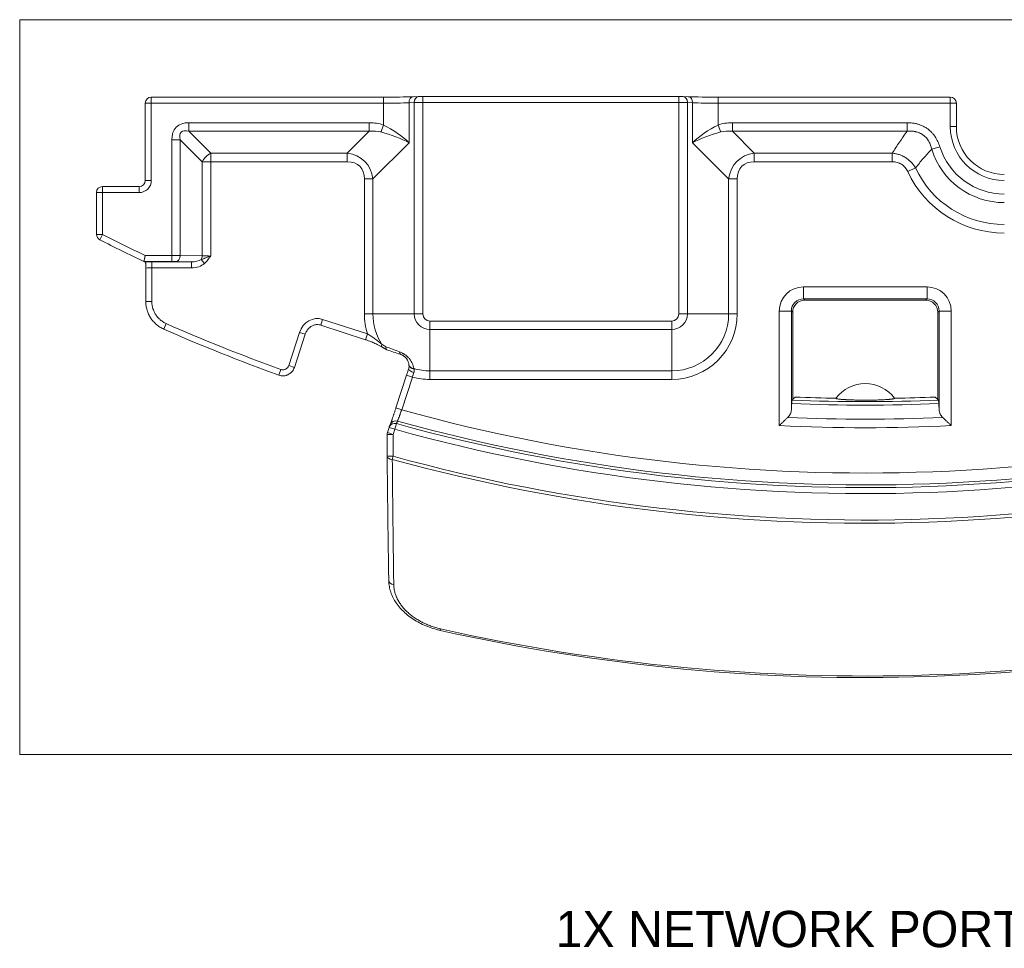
# Model space of a CAD drawing. Header units: millimetres. Extents: x 35 to 1401, y 51 to 818.
# Tile 8 of 22: x 476 to 558, y 436 to 512. Entities that reach past the tile are written whole.
import ezdxf

# ---------------------------------------------------------------- set-up
doc = ezdxf.new("R2010")
doc.units = ezdxf.units.MM
doc.layers.add('1', color=7, linetype='Continuous', true_color=0xffffff)
doc.styles.add('cadds4', font='txt')

msp = doc.modelspace()

# ---------------------------------------------------------------- linework, layer by layer
at = {"layer": '1', "color": 8, "linetype": 'Continuous', "lineweight": 18}
for p, q in [((476.093, 451.671), (476.093, 512.429)), ((611.906, 512.429), (476.093, 512.429)), ((476.093, 451.671), (611.906, 451.671))]:
    msp.add_line(p, q, dxfattribs=at)
at = {"layer": '1', "color": 155, "linetype": 'Continuous', "lineweight": 18}
for p, q in [((486.976, 505.524), (486.976, 506.024)), ((486.976, 506.023), (486.976, 506.024)), ((506.166, 506.024), (486.976, 506.024)), ((506.166, 505.524), (506.166, 506.024)), ((509.052, 506.074), (508.624, 506.059)), ((509.423, 505.579), (509.423, 506.079)), ((530.595, 506.079), (509.423, 506.079)), ((530.595, 505.579), (530.595, 506.079)), ((531.394, 506.059), (530.966, 506.074)), ((553.042, 506.024), (533.851, 506.024)), ((533.851, 506.024), (533.851, 505.524)), ((553.042, 506.024), (553.042, 506.023)), ((553.042, 506.024), (553.042, 505.524)), ((486.476, 499.13), (486.476, 505.524)), ((486.476, 505.524), (486.976, 505.524)), ((486.976, 505.524), (486.976, 499.13)), ((506.166, 505.524), (486.976, 505.524)), ((506.166, 503.719), (506.166, 505.524)), ((508.716, 505.574), (508.287, 505.559)), ((508.287, 505.559), (508.287, 502.255)), ((508.716, 488.097), (508.716, 505.574)), ((509.423, 505.579), (509.423, 488.097)), ((530.595, 505.579), (509.423, 505.579)), ((530.595, 488.097), (530.595, 505.579)), ((531.302, 505.574), (531.302, 488.097)), ((531.73, 505.559), (531.302, 505.574)), ((531.73, 502.255), (531.73, 505.559)), ((533.851, 505.524), (533.851, 503.719)), ((553.042, 505.524), (533.851, 505.524)), ((553.042, 503.597), (553.042, 505.524)), ((553.542, 505.524), (553.042, 505.524)), ((553.542, 505.524), (553.542, 503.597)), ((490.076, 503.911), (490.076, 503.204)), ((490.076, 503.911), (504.995, 503.911)), ((504.995, 503.204), (490.076, 503.204)), ((490.076, 503.204), (491.89, 501.39)), ((503.18, 501.39), (504.995, 503.204)), ((504.995, 503.911), (504.995, 503.204)), ((506.166, 503.719), (505.955, 503.141)), ((534.063, 503.141), (533.851, 503.719)), ((535.023, 503.204), (535.023, 503.911)), ((535.023, 503.911), (549.479, 503.911)), ((549.479, 503.204), (535.023, 503.204)), ((535.023, 503.204), (536.837, 501.39)), ((549.479, 503.204), (549.479, 503.911)), ((553.542, 503.597), (553.042, 503.597)), ((488.661, 502.497), (489.369, 502.497)), ((488.661, 492.929), (488.661, 502.497)), ((489.369, 502.497), (489.369, 492.926)), ((491.183, 500.683), (489.369, 502.497)), ((508.287, 502.255), (505.302, 499.269)), ((534.716, 499.269), (531.73, 502.255)), ((551.503, 501.717), (552.178, 501.928)), ((491.89, 501.39), (503.18, 501.39)), ((491.89, 501.39), (491.89, 500.683)), ((503.18, 501.39), (503.18, 500.683)), ((536.837, 501.39), (548.241, 501.39)), ((536.837, 500.683), (536.837, 501.39)), ((548.241, 500.683), (548.241, 501.39)), ((491.183, 492.895), (491.183, 500.683)), ((491.183, 500.683), (491.89, 500.683)), ((491.89, 500.683), (491.89, 492.887)), ((503.18, 500.683), (491.89, 500.683)), ((548.241, 500.683), (536.837, 500.683)), ((549.523, 499.867), (550.163, 500.166)), ((486.976, 499.13), (486.476, 499.13)), ((504.595, 488.097), (504.595, 499.269)), ((505.302, 499.269), (504.595, 499.269)), ((505.302, 499.269), (505.302, 488.097)), ((534.716, 488.097), (534.716, 499.269)), ((535.423, 499.269), (534.716, 499.269)), ((535.423, 499.269), (535.423, 488.097)), ((482.943, 498.13), (482.943, 498.63)), ((482.943, 498.63), (485.976, 498.63)), ((485.976, 498.63), (485.976, 498.13)), ((482.443, 498.13), (482.943, 498.13)), ((482.443, 494.671), (482.443, 498.13)), ((485.976, 498.13), (482.943, 498.13)), ((482.943, 498.13), (482.943, 494.671)), ((482.443, 494.671), (482.943, 494.671)), ((482.715, 494.225), (482.943, 494.671)), ((486.474, 492.929), (488.661, 492.929)), ((488.661, 492.429), (488.661, 492.929)), ((489.369, 492.926), (491.183, 492.895)), ((491.379, 492.275), (491.104, 492.585)), ((488.661, 492.429), (486.361, 492.429)), ((486.502, 492.402), (486.503, 492.402)), ((486.518, 489.128), (486.518, 491.887)), ((487.018, 491.904), (487.018, 492.404)), ((487.018, 492.404), (490.286, 492.404)), ((490.286, 491.904), (487.018, 491.904)), ((487.018, 491.904), (487.018, 489.128)), ((490.286, 492.404), (489.015, 492.426)), ((490.286, 491.904), (490.286, 492.404)), ((540.9, 490.335), (551.118, 490.335)), ((540.9, 489.336), (540.9, 490.335)), ((551.118, 490.335), (551.118, 489.336)), ((551.118, 489.336), (540.9, 489.336)), ((540.9, 489.336), (541.007, 489.229)), ((551.01, 489.229), (551.118, 489.336)), ((487.018, 489.128), (486.518, 489.128)), ((541.007, 489.229), (551.01, 489.229)), ((505.302, 488.097), (504.595, 488.097)), ((508.716, 488.097), (505.302, 488.097)), ((508.716, 488.097), (509.423, 488.097)), ((531.302, 488.097), (530.595, 488.097)), ((531.302, 488.097), (534.716, 488.097)), ((535.423, 488.097), (534.716, 488.097)), ((538.903, 478.864), (538.903, 488.338)), ((539.901, 488.338), (538.903, 488.338)), ((539.901, 488.338), (539.901, 480.18)), ((540.009, 488.23), (539.901, 488.338)), ((540.009, 481.019), (540.009, 488.23)), ((552.116, 488.338), (552.009, 488.23)), ((552.009, 488.23), (552.009, 481.019)), ((552.116, 480.18), (552.116, 488.338)), ((553.115, 488.338), (552.116, 488.338)), ((553.115, 488.338), (553.115, 478.864)), ((488.007, 486.841), (488.209, 487.299)), ((500.99, 487.172), (501.144, 487.648)), ((500.99, 487.172), (504.699, 485.967)), ((501.144, 487.648), (504.854, 486.443)), ((510.009, 486.804), (510.009, 487.511)), ((510.009, 487.511), (530.009, 487.511)), ((530.009, 486.804), (530.009, 487.511)), ((498.335, 483.824), (499.228, 486.573)), ((499.704, 486.419), (498.81, 483.669)), ((499.704, 486.419), (499.228, 486.573)), ((504.699, 485.967), (504.854, 486.443)), ((530.009, 486.804), (510.009, 486.804)), ((510.009, 486.804), (510.009, 483.39)), ((530.009, 486.804), (530.009, 483.39)), ((498.81, 483.669), (498.335, 483.824)), ((497.521, 483.037), (497.69, 483.508)), ((507.203, 480.318), (508.086, 483.035)), ((508.561, 482.88), (507.678, 480.163)), ((508.086, 483.035), (508.561, 482.88)), ((510.009, 483.39), (530.009, 483.39)), ((510.009, 482.683), (510.009, 483.39)), ((530.009, 482.683), (530.009, 483.39)), ((530.009, 482.683), (510.009, 482.683)), ((507.203, 480.318), (507.678, 480.163)), ((507.111, 478.557), (507.243, 479.031)), ((506.474, 478.136), (506.974, 478.136)), ((506.474, 476.324), (506.474, 478.136)), ((506.498, 478.29), (506.635, 478.711)), ((506.974, 478.136), (506.498, 478.29)), ((506.635, 478.711), (507.111, 478.557)), ((507.111, 478.557), (506.974, 478.136)), ((506.974, 478.136), (506.974, 476.324)), ((506.474, 476.324), (506.974, 476.324)), ((506.904, 476.07), (506.974, 476.324)), ((510.851, 461.929), (510.88, 462.057))]:
    msp.add_line(p, q, dxfattribs=at)
for centre, radius, start, end in [((486.976, 505.524), 0.5, 90, 180), ((553.042, 505.524), 0.5, 0, 90), ((557.509, 503.597), 4.467, 180, 270), ((557.509, 503.597), 3.967, 180, 270), ((557.509, 503.597), 6.293, 197.38587, 270), ((557.509, 503.597), 5.586, 197.38587, 270), ((557.509, 503.597), 8.107, 205.03528, 270), ((557.509, 503.597), 8.814, 205.03528, 270), ((482.943, 498.13), 0.5, 90, 180), ((482.943, 494.671), 0.5, 180, 242.93475), ((546.009, 618.097), 139.105, 242.93475, 244.60934), ((546.009, 618.097), 138.605, 242.93475, 244.56253), ((510.009, 488.097), 5.414, 180, 197.79529), ((510.009, 488.097), 4.707, 180, 212.30332), ((510.009, 488.097), 1.293, 180, 270), ((510.009, 488.097), 0.586, 180, 270), ((530.009, 488.097), 1.293, 270, 0), ((530.009, 488.097), 0.586, 270, 0), ((530.009, 488.097), 4.707, 270, 0), ((530.009, 488.097), 5.414, 270, 0), ((546.009, 618.097), 143, 246.15958, 250.25151), ((546.009, 618.097), 143.5, 246.15958, 250.25151), ((546.009, 618.097), 143.161, 254.47, 290.01162), ((510.009, 488.097), 5.414, 254.49314, 270), ((510.009, 488.097), 4.707, 253.55345, 270), ((546.009, 618.097), 144.368, 254.42373, 289.78534), ((546.009, 618.097), 144.146, 254.43618, 289.80776), ((546.009, 479.347), 3, 36.20278, 143.81642), ((546.009, 618.097), 144.86, 254.42373, 289.78534), ((546.009, 618.097), 137, 267.57765, 268.98736), ((546.009, 618.097), 137, 271.01264, 272.42235), ((546.009, 618.097), 137.548, 267.46607, 272.53393), ((546.009, 618.097), 137.256, 267.47503, 272.52497), ((507.111, 478.557), 0.5, 156.37498, 162), ((546.009, 618.097), 147.312, 254.60598, 289.47894), ((546.009, 618.097), 147.048, 254.60598, 289.47894), ((546.009, 618.097), 139.414, 267.07827, 272.92173), ((546.009, 618.097), 138.707, 267.35579, 272.64421), ((506.974, 478.136), 0.5, 162, 180), ((546.009, 618.097), 160.076, 257.31263, 286.46645), ((546.009, 618.097), 159.946, 257.31263, 286.46645)]:
    msp.add_arc(centre, radius, start, end, dxfattribs=at)
for centre, major_axis, ratio, start_param, end_param in [((506.166, 506.145), (-3.5, 0), 0.034921, 1.570796, 2.356194), ((508.641, 505.559), (0.017, -0.5), 0.706891, 3.141617, 4.687709), ((509.069, 505.574), (0.017, -0.5), 0.706891, 3.141617, 4.687709), ((509.069, 505.574), (0.017, -0.5), 0.706891, 3.092232, 3.141617), ((509.423, 506.062), (-0.5, 0), 0.034921, 4.712389, 5.497787), ((530.595, 506.062), (-0.5, 0), 0.034921, 3.926991, 4.712389), ((530.948, 505.574), (-0.017, -0.5), 0.706891, 3.141568, 3.190953), ((530.948, 505.574), (-0.017, -0.5), 0.706891, 1.595477, 3.141568), ((533.851, 506.145), (-3.5, 0), 0.034921, 0.785398, 1.570796), ((531.376, 505.559), (-0.017, -0.5), 0.706891, 1.595477, 3.141568), ((506.166, 505.646), (-3, 0), 0.040741, 1.570796, 2.356194), ((509.423, 505.562), (-1, 0), 0.01746, 4.712389, 5.497787), ((530.595, 505.562), (-1, 0), 0.01746, 3.926991, 4.712389), ((533.851, 505.646), (-3, 0), 0.040741, 0.785398, 1.570796), ((491.49, 501.083), (2.449, -2.449), 0.57735, 2.617994, 3.665191), ((491.49, 501.083), (-2.041, 2.041), 0.34641, 5.759587, 6.806784), ((502.166, 498.255), (4.899, 4.899), 0.57735, 0.261799, 0.523599), ((502.166, 498.255), (-4.491, -4.491), 0.472377, 3.403392, 3.665191), ((506.166, 502.255), (-2.926, 1.751), 0.377733, 4.149267, 4.934665), ((533.851, 502.255), (-2.926, -1.751), 0.377733, 4.490113, 5.275511), ((537.851, 498.255), (-4.899, 4.899), 0.57735, 5.759587, 6.021386), ((537.851, 498.255), (-4.491, 4.491), 0.472377, 5.759587, 6.021386), ((506.166, 502.255), (-3.21, 1.001), 0.23534, 4.065971, 4.851369), ((533.851, 502.255), (-3.21, -1.001), 0.23534, 4.573409, 5.358807), ((491.89, 500.683), (0.707, 0.707), 0.57735, 1.047198, 2.094395), ((501.766, 497.855), (-2.858, -2.858), 0.742307, 2.617994, 3.665191), ((538.251, 497.855), (-2.858, 2.858), 0.742307, 5.759587, 6.806784), ((501.766, 497.855), (2.449, 2.449), 0.57735, 5.759587, 6.806784), ((538.251, 497.855), (-2.449, 2.449), 0.57735, 5.759587, 6.806784), ((485.975, 499.13), (-0.354, 0.354), 0.999087, 2.356347, 3.926839), ((485.975, 499.13), (0.707, -0.707), 0.999695, 5.497939, 7.068431), ((488.661, 492.92), (-1, 0), 0.008728, 3.926991, 4.712389), ((489.015, 492.926), (-0.009, -0.5), 0.707053, 0.024682, 1.583137), ((490.269, 492.904), (-1.061, 0.019), 0.471345, 1.595478, 2.48624), ((490.829, 492.895), (-0.009, -0.5), 0.707053, 0.915443, 1.583137), ((491.89, 492.913), (-1, 0), 0.026183, 0.785398, 1.570796), ((487.018, 492.387), (-1, 0), 0.017455, 4.712389, 5.253265), ((487.018, 491.887), (-0.5, 0), 0.03491, 4.712389, 6.300639), ((488.661, 492.42), (-0.5, 0), 0.017455, 3.926991, 4.712389), ((490.269, 492.904), (-1.414, 0.025), 0.707053, 1.595478, 2.48624), ((540.905, 488.332), (1.418, -1.418), 0.997265, 2.357564, 3.925621), ((551.112, 488.332), (-1.418, -1.418), 0.997265, 2.357564, 3.925621), ((540.905, 488.332), (-0.713, 0.713), 0.991846, 5.499157, 7.067214), ((551.112, 488.332), (-0.713, -0.713), 0.991846, 2.357564, 3.925621), ((541.01, 488.227), (0.709, -0.709), 0.997265, 2.357564, 3.925621), ((551.007, 488.227), (-0.709, -0.709), 0.997265, 2.357564, 3.925621), ((500.651, 486.099), (0.437, 1.565), 0.922957, 6.24454, 7.808624), ((506.329, 485.771), (0.245, 0.436), 0.428415, 2.242826, 3.141179), ((507.728, 485.234), (0.157, 0.475), 0.326263, 2.296489, 3.160056), ((508.776, 483.922), (0.498, 0.046), 0.680624, 3.110566, 4.447642), ((508.738, 483.432), (0.477, -0.151), 0.385904, 3.122674, 4.728222), ((507.111, 478.557), (0.458, -0.2), 0.984511, 1.709125, 3.141591), ((507.201, 478.763), (0.458, -0.2), 0.98451, 1.709336, 3.141243), ((506.974, 476.324), (-0.5, -0.005), 0.512733, 6.262856, 7.708086), ((507.108, 466.05), (-0.5, -0.008), 0.680984, 6.259351, 7.670032)]:
    msp.add_ellipse(centre, major_axis=major_axis, ratio=ratio, start_param=start_param, end_param=end_param, dxfattribs=at)
for points, knots in [([(548.241, 501.39), (548.436, 501.696), (548.636, 502.001), (549.048, 502.606), (549.26, 502.906), (549.479, 503.204)], [0, 0, 0, 0, 0.5, 0.5, 1, 1, 1, 1]), ([(549.479, 503.911), (549.631, 503.911), (549.781, 503.902), (550.005, 503.872), (550.079, 503.859), (550.19, 503.835), (550.227, 503.827), (550.3, 503.808), (550.337, 503.798), (550.518, 503.745), (550.658, 503.691), (550.86, 503.592), (550.926, 503.556), (551.007, 503.507), (551.023, 503.497), (551.055, 503.477), (551.071, 503.467), (551.118, 503.435), (551.149, 503.413), (551.301, 503.302), (551.412, 503.203), (551.566, 503.04), (551.615, 502.984), (551.685, 502.895), (551.708, 502.865), (551.753, 502.804), (551.775, 502.773), (551.88, 502.616), (551.952, 502.485), (552.079, 502.213), (552.133, 502.073), (552.178, 501.928)], [0, 0, 0, 0, 0.125, 0.125, 0.1875, 0.1875, 0.21875, 0.21875, 0.25, 0.25, 0.375, 0.375, 0.4375, 0.4375, 0.453125, 0.453125, 0.46875, 0.46875, 0.5, 0.5, 0.625, 0.625, 0.6875, 0.6875, 0.71875, 0.71875, 0.75, 0.75, 0.875, 0.875, 1, 1, 1, 1]), ([(551.503, 501.717), (551.479, 501.831), (551.449, 501.943), (551.371, 502.16), (551.324, 502.265), (551.252, 502.393), (551.237, 502.418), (551.206, 502.467), (551.157, 502.541), (551.068, 502.655), (550.987, 502.739), (550.922, 502.799), (550.9, 502.818), (550.854, 502.855), (550.808, 502.891), (550.759, 502.924), (550.71, 502.956), (550.685, 502.971), (550.608, 503.015), (550.556, 503.04), (550.397, 503.109), (550.287, 503.144), (550.145, 503.175), (550.116, 503.18), (550.058, 503.19), (550.029, 503.194), (549.943, 503.205), (549.885, 503.21), (549.711, 503.218), (549.595, 503.215), (549.479, 503.204)], [0, 0, 0, 0, 0.125, 0.125, 0.25, 0.25, 0.28125, 0.28125, 0.3125, 0.375, 0.4375, 0.4375, 0.46875, 0.46875, 0.5, 0.53125, 0.53125, 0.5625, 0.5625, 0.625, 0.625, 0.75, 0.75, 0.78125, 0.78125, 0.8125, 0.8125, 0.875, 0.875, 1, 1, 1, 1]), ([(551.503, 501.717), (551.384, 501.593), (551.268, 501.468), (551.038, 501.214), (550.924, 501.086), (550.59, 500.698), (550.374, 500.434), (550.163, 500.166)], [0, 0, 0, 0, 0.25, 0.25, 0.5, 0.5, 1, 1, 1, 1]), ([(548.241, 501.39), (548.34, 501.381), (548.438, 501.366), (548.632, 501.326), (548.727, 501.3), (548.914, 501.237), (549.005, 501.2), (549.117, 501.147), (549.139, 501.136), (549.183, 501.113), (549.249, 501.078), (549.312, 501.04), (549.437, 500.961), (549.516, 500.903), (549.63, 500.809), (549.667, 500.776), (549.722, 500.725), (549.74, 500.708), (549.775, 500.673), (549.861, 500.585), (549.941, 500.491), (550.059, 500.334), (550.113, 500.252), (550.163, 500.166)], [0, 0, 0, 0, 0.125, 0.125, 0.25, 0.25, 0.375, 0.375, 0.40625, 0.40625, 0.4375, 0.5, 0.5, 0.625, 0.625, 0.6875, 0.6875, 0.71875, 0.71875, 0.75, 0.875, 0.875, 1, 1, 1, 1]), ([(549.523, 499.867), (549.494, 499.928), (549.462, 499.987), (549.391, 500.1), (549.352, 500.155), (549.298, 500.219), (549.287, 500.232), (549.264, 500.257), (549.252, 500.269), (549.217, 500.305), (549.193, 500.328), (549.118, 500.394), (549.064, 500.435), (548.98, 500.488), (548.951, 500.505), (548.892, 500.537), (548.861, 500.552), (548.769, 500.592), (548.705, 500.614), (548.576, 500.649), (548.51, 500.662), (548.376, 500.679), (548.309, 500.683), (548.241, 500.683)], [0, 0, 0, 0, 0.125, 0.125, 0.25, 0.25, 0.28125, 0.28125, 0.3125, 0.3125, 0.375, 0.375, 0.5, 0.5, 0.5625, 0.5625, 0.625, 0.625, 0.75, 0.75, 0.875, 0.875, 1, 1, 1, 1]), ([(486.361, 492.429), (486.361, 492.43), (486.362, 492.433), (486.365, 492.444), (486.366, 492.448), (486.368, 492.458), (486.369, 492.464), (486.374, 492.483), (486.377, 492.499), (486.382, 492.522), (486.383, 492.527), (486.386, 492.537), (486.387, 492.542), (486.39, 492.558), (486.393, 492.569), (486.401, 492.604), (486.406, 492.629), (486.416, 492.669), (486.419, 492.683), (486.425, 492.712), (486.432, 492.741), (486.438, 492.771), (486.445, 492.802), (486.449, 492.817), (486.456, 492.849), (486.46, 492.865), (486.465, 492.889), (486.467, 492.897), (486.47, 492.913), (486.472, 492.921), (486.474, 492.929)], [0, 0, 0, 0, 0.125, 0.125, 0.1875, 0.1875, 0.25, 0.25, 0.375, 0.375, 0.40625, 0.40625, 0.4375, 0.4375, 0.5, 0.5, 0.625, 0.625, 0.6875, 0.6875, 0.75, 0.8125, 0.8125, 0.875, 0.875, 0.9375, 0.9375, 0.96875, 0.96875, 1, 1, 1, 1]), ([(491.104, 492.585), (491.165, 492.611), (491.227, 492.638), (491.321, 492.676), (491.353, 492.689), (491.417, 492.714), (491.45, 492.727), (491.515, 492.752), (491.549, 492.765), (491.616, 492.789), (491.65, 492.802), (491.718, 492.826), (491.769, 492.844), (491.821, 492.863), (491.855, 492.875), (491.873, 492.881), (491.89, 492.887)], [0, 0, 0, 0, 0.25, 0.25, 0.375, 0.375, 0.5, 0.5, 0.625, 0.625, 0.75, 0.75, 0.875, 0.9375, 0.9375, 1, 1, 1, 1]), ([(491.89, 492.887), (491.88, 492.873), (491.871, 492.86), (491.851, 492.833), (491.822, 492.792), (491.793, 492.751), (491.734, 492.671), (491.694, 492.618), (491.568, 492.462), (491.479, 492.364), (491.379, 492.275)], [0, 0, 0, 0, 0.0625, 0.0625, 0.125, 0.25, 0.25, 0.5, 0.5, 1, 1, 1, 1]), ([(486.471, 492.404), (486.472, 492.404), (486.475, 492.404), (486.483, 492.403), (486.487, 492.403), (486.494, 492.403), (486.498, 492.403), (486.502, 492.402)], [0, 0, 0, 0, 0.5, 0.5, 0.75, 0.75, 1, 1, 1, 1]), ([(486.518, 491.887), (486.517, 491.894), (486.517, 491.902), (486.517, 491.917), (486.517, 491.94), (486.516, 491.994), (486.515, 492.039), (486.514, 492.098), (486.513, 492.126), (486.512, 492.167), (486.512, 492.181), (486.512, 492.207), (486.511, 492.219), (486.51, 492.256), (486.51, 492.278), (486.508, 492.319), (486.508, 492.337), (486.506, 492.367), (486.506, 492.379), (486.504, 492.396), (486.503, 492.401), (486.503, 492.402)], [0, 0, 0, 0, 0.03125, 0.03125, 0.0625, 0.125, 0.25, 0.25, 0.375, 0.375, 0.4375, 0.4375, 0.5, 0.5, 0.625, 0.625, 0.75, 0.75, 0.875, 0.875, 1, 1, 1, 1]), ([(488.007, 486.841), (487.952, 486.866), (487.897, 486.892), (487.791, 486.949), (487.738, 486.98), (487.584, 487.076), (487.487, 487.148), (487.305, 487.303), (487.22, 487.387), (487.12, 487.5), (487.101, 487.523), (487.063, 487.57), (487.044, 487.594), (486.989, 487.666), (486.954, 487.715), (486.856, 487.866), (486.799, 487.971), (486.723, 488.134), (486.7, 488.189), (486.668, 488.274), (486.658, 488.303), (486.638, 488.36), (486.629, 488.389), (486.586, 488.533), (486.561, 488.65), (486.526, 488.887), (486.518, 489.007), (486.518, 489.128)], [0, 0, 0, 0, 0.0625, 0.0625, 0.125, 0.125, 0.25, 0.25, 0.375, 0.375, 0.40625, 0.40625, 0.4375, 0.4375, 0.5, 0.5, 0.625, 0.625, 0.6875, 0.6875, 0.71875, 0.71875, 0.75, 0.75, 0.875, 0.875, 1, 1, 1, 1]), ([(487.018, 489.128), (487.018, 489.031), (487.025, 488.935), (487.052, 488.746), (487.073, 488.652), (487.107, 488.537), (487.114, 488.514), (487.13, 488.468), (487.138, 488.445), (487.163, 488.377), (487.182, 488.333), (487.242, 488.202), (487.289, 488.118), (487.367, 487.998), (487.395, 487.958), (487.439, 487.901), (487.454, 487.881), (487.484, 487.844), (487.5, 487.826), (487.579, 487.735), (487.648, 487.668), (487.793, 487.544), (487.871, 487.487), (487.994, 487.409), (488.036, 487.385), (488.121, 487.339), (488.165, 487.318), (488.209, 487.299)], [0, 0, 0, 0, 0.125, 0.125, 0.25, 0.25, 0.28125, 0.28125, 0.3125, 0.3125, 0.375, 0.375, 0.5, 0.5, 0.5625, 0.5625, 0.59375, 0.59375, 0.625, 0.625, 0.75, 0.75, 0.875, 0.875, 0.9375, 0.9375, 1, 1, 1, 1]), ([(499.704, 486.419), (499.718, 486.462), (499.77, 486.597), (499.896, 486.807), (500.104, 487.013), (500.347, 487.154), (500.607, 487.222), (500.826, 487.216), (500.949, 487.185), (500.99, 487.172)], [0, 0, 0, 0, 0.081903, 0.264195, 0.4404, 0.608402, 0.768656, 0.923924, 1, 1, 1, 1]), ([(504.854, 486.443), (504.908, 486.412), (504.961, 486.38), (505.066, 486.314), (505.118, 486.28), (505.22, 486.211), (505.27, 486.175), (505.369, 486.104), (505.418, 486.067), (505.564, 485.957), (505.659, 485.883), (505.846, 485.732), (505.938, 485.657), (506.03, 485.582)], [0, 0, 0, 0, 0.125, 0.125, 0.25, 0.25, 0.375, 0.375, 0.5, 0.5, 0.75, 0.75, 1, 1, 1, 1]), ([(504.698, 485.965), (504.782, 485.939), (504.982, 485.87), (505.305, 485.735), (505.681, 485.554), (505.945, 485.417), (506.08, 485.337), (506.084, 485.335)], [0, 0, 0, 0, 0.163592, 0.397529, 0.66609, 0.990594, 1, 1, 1, 1]), ([(506.367, 485.383), (506.366, 485.379), (506.366, 485.374), (506.366, 485.366), (506.365, 485.354), (506.365, 485.341), (506.365, 485.318), (506.366, 485.303), (506.369, 485.274), (506.371, 485.26), (506.377, 485.235), (506.384, 485.211), (506.393, 485.191), (506.402, 485.177), (506.405, 485.173), (506.411, 485.165), (506.414, 485.161), (506.43, 485.144), (506.446, 485.134), (506.464, 485.129)], [0, 0, 0, 0, 0.03125, 0.03125, 0.0625, 0.125, 0.125, 0.25, 0.25, 0.375, 0.375, 0.5, 0.625, 0.625, 0.6875, 0.6875, 0.75, 0.75, 1, 1, 1, 1]), ([(506.367, 485.383), (506.549, 485.314), (506.735, 485.244), (507.115, 485.102), (507.309, 485.03), (507.508, 484.957)], [0, 0, 0, 0, 0.5, 0.5, 1, 1, 1, 1]), ([(507.574, 484.759), (507.379, 484.823), (507.19, 484.886), (506.821, 485.009), (506.641, 485.07), (506.464, 485.129)], [0, 0, 0, 0, 0.5, 0.5, 1, 1, 1, 1]), ([(507.508, 484.957), (507.588, 484.928), (507.667, 484.893), (507.764, 484.842), (507.784, 484.831), (507.822, 484.809), (507.841, 484.797), (507.898, 484.762), (507.971, 484.713), (508.041, 484.659), (508.091, 484.617), (508.108, 484.603), (508.14, 484.574), (508.156, 484.56), (508.233, 484.486), (508.289, 484.425), (508.352, 484.346), (508.364, 484.33), (508.388, 484.298), (508.423, 484.25), (508.453, 484.202), (508.511, 484.106), (508.544, 484.041), (508.585, 483.942), (508.597, 483.909), (508.62, 483.844), (508.63, 483.811), (508.656, 483.713), (508.668, 483.648), (508.676, 483.583)], [0, 0, 0, 0, 0.125, 0.125, 0.15625, 0.15625, 0.1875, 0.1875, 0.25, 0.3125, 0.3125, 0.34375, 0.34375, 0.375, 0.375, 0.5, 0.5, 0.53125, 0.53125, 0.5625, 0.625, 0.625, 0.75, 0.75, 0.8125, 0.8125, 0.875, 0.875, 1, 1, 1, 1]), ([(508.278, 483.886), (508.274, 483.923), (508.268, 483.959), (508.252, 484.034), (508.241, 484.071), (508.215, 484.147), (508.2, 484.186), (508.162, 484.263), (508.14, 484.302), (508.1, 484.363), (508.086, 484.383), (508.055, 484.423), (508.038, 484.444), (508.002, 484.484), (507.983, 484.504), (507.951, 484.534), (507.94, 484.544), (507.918, 484.564), (507.906, 484.574), (507.87, 484.602), (507.845, 484.621), (507.806, 484.647), (507.792, 484.656), (507.765, 484.672), (507.751, 484.68), (507.71, 484.702), (507.683, 484.715), (507.628, 484.739), (507.601, 484.75), (507.574, 484.759)], [0, 0, 0, 0, 0.125, 0.125, 0.25, 0.25, 0.375, 0.375, 0.5, 0.5, 0.5625, 0.5625, 0.625, 0.625, 0.6875, 0.6875, 0.71875, 0.71875, 0.75, 0.75, 0.8125, 0.8125, 0.84375, 0.84375, 0.875, 0.875, 0.9375, 0.9375, 1, 1, 1, 1]), ([(498.81, 483.669), (498.789, 483.605), (498.762, 483.544), (498.713, 483.457), (498.695, 483.428), (498.656, 483.374), (498.615, 483.321), (498.569, 483.273), (498.533, 483.239), (498.52, 483.228), (498.495, 483.206), (498.482, 483.196), (498.415, 483.145), (498.359, 483.11), (498.269, 483.066), (498.239, 483.053), (498.192, 483.035), (498.176, 483.03), (498.144, 483.02), (498.128, 483.015), (498.047, 482.994), (497.981, 482.984), (497.898, 482.979), (497.881, 482.978), (497.848, 482.978), (497.831, 482.979), (497.781, 482.981), (497.748, 482.984), (497.649, 482.998), (497.585, 483.014), (497.521, 483.037)], [0, 0, 0, 0, 0.125, 0.125, 0.1875, 0.1875, 0.25, 0.3125, 0.3125, 0.34375, 0.34375, 0.375, 0.375, 0.5, 0.5, 0.5625, 0.5625, 0.59375, 0.59375, 0.625, 0.625, 0.75, 0.75, 0.78125, 0.78125, 0.8125, 0.8125, 0.875, 0.875, 1, 1, 1, 1]), ([(497.69, 483.508), (497.722, 483.496), (497.754, 483.488), (497.803, 483.481), (497.82, 483.48), (497.853, 483.478), (497.87, 483.478), (497.92, 483.481), (497.953, 483.486), (497.993, 483.497), (498.001, 483.499), (498.017, 483.504), (498.025, 483.507), (498.049, 483.515), (498.064, 483.522), (498.109, 483.544), (498.137, 483.561), (498.177, 483.592), (498.19, 483.603), (498.214, 483.626), (498.237, 483.65), (498.258, 483.676), (498.277, 483.703), (498.286, 483.717), (498.311, 483.761), (498.324, 483.792), (498.335, 483.824)], [0, 0, 0, 0, 0.125, 0.125, 0.1875, 0.1875, 0.25, 0.25, 0.375, 0.375, 0.40625, 0.40625, 0.4375, 0.4375, 0.5, 0.5, 0.625, 0.625, 0.6875, 0.6875, 0.75, 0.8125, 0.8125, 0.875, 0.875, 1, 1, 1, 1]), ([(508.285, 483.806), (508.29, 483.787), (508.294, 483.733), (508.279, 483.633), (508.255, 483.563), (508.247, 483.541)], [0, 0, 0, 0, 0.359149, 0.809216, 1, 1, 1, 1]), ([(508.678, 483.577), (508.671, 483.577), (508.664, 483.578), (508.65, 483.579), (508.63, 483.581), (508.61, 483.584), (508.571, 483.592), (508.546, 483.598), (508.497, 483.614), (508.475, 483.623), (508.432, 483.645), (508.413, 483.657), (508.376, 483.683), (508.36, 483.697), (508.332, 483.728), (508.32, 483.744), (508.301, 483.778), (508.293, 483.796), (508.283, 483.832), (508.28, 483.851), (508.279, 483.87)], [0, 0, 0, 0, 0.03125, 0.03125, 0.0625, 0.125, 0.125, 0.25, 0.25, 0.375, 0.375, 0.5, 0.5, 0.625, 0.625, 0.75, 0.75, 0.875, 0.875, 1, 1, 1, 1]), ([(508.688, 483.246), (508.668, 483.188), (508.647, 483.128), (508.616, 483.036), (508.605, 483.005), (508.583, 482.943), (508.572, 482.912), (508.561, 482.88)], [0, 0, 0, 0, 0.5, 0.5, 0.75, 0.75, 1, 1, 1, 1]), ([(508.678, 483.577), (508.688, 483.553), (508.696, 483.528), (508.706, 483.488), (508.708, 483.475), (508.712, 483.447), (508.713, 483.433), (508.715, 483.392), (508.714, 483.363), (508.707, 483.319), (508.704, 483.305), (508.697, 483.275), (508.693, 483.26), (508.688, 483.246)], [0, 0, 0, 0, 0.25, 0.25, 0.375, 0.375, 0.5, 0.5, 0.75, 0.75, 0.875, 0.875, 1, 1, 1, 1]), ([(539.928, 480.684), (539.93, 480.727), (539.932, 480.766), (539.936, 480.818), (539.938, 480.834), (539.94, 480.856), (539.94, 480.863), (539.942, 480.877), (539.943, 480.883), (539.946, 480.915), (539.949, 480.934), (539.954, 480.955), (539.956, 480.961), (539.959, 480.969), (539.96, 480.972), (539.962, 480.974)], [0, 0, 0, 0, 0.25, 0.25, 0.375, 0.375, 0.4375, 0.4375, 0.5, 0.5, 0.75, 0.75, 0.875, 0.875, 1, 1, 1, 1]), ([(539.962, 480.974), (539.966, 480.978), (539.971, 480.983), (539.986, 480.998), (539.998, 481.008), (540.009, 481.019)], [0, 0, 0, 0, 0.287282, 0.287282, 1, 1, 1, 1]), ([(548.43, 481.119), (548.433, 481.114), (548.432, 481.11), (548.422, 481.101), (548.404, 481.093), (548.37, 481.084), (548.343, 481.078), (548.338, 481.077), (548.326, 481.075), (548.32, 481.074), (548.302, 481.07), (548.288, 481.068), (548.245, 481.061), (548.18, 481.052), (548.101, 481.044), (548.036, 481.037), (548.013, 481.035), (547.966, 481.031), (547.942, 481.029), (547.866, 481.023), (547.76, 481.015), (547.584, 481.004), (547.455, 480.997), (547.371, 480.994), (547.354, 480.993), (547.32, 480.991), (547.268, 480.989), (547.215, 480.987), (547.109, 480.983), (546.963, 480.978), (546.811, 480.974), (546.694, 480.972), (546.655, 480.971), (546.575, 480.969), (546.535, 480.969), (546.415, 480.967), (546.255, 480.965), (546.093, 480.965), (545.971, 480.965), (545.909, 480.965), (545.848, 480.965), (545.807, 480.965), (545.787, 480.965), (545.685, 480.966), (545.524, 480.968), (545.288, 480.972), (545.135, 480.976), (545.041, 480.979), (545.022, 480.979), (544.985, 480.981), (544.929, 480.982), (544.875, 480.984), (544.768, 480.988), (544.631, 480.994), (544.502, 481.001), (544.409, 481.006), (544.378, 481.008), (544.319, 481.011), (544.29, 481.013), (544.205, 481.019), (544.099, 481.027), (544.006, 481.035), (543.941, 481.041), (543.909, 481.045), (543.88, 481.048), (543.861, 481.05), (543.851, 481.051), (543.806, 481.057), (543.741, 481.066), (543.666, 481.079), (543.631, 481.088), (543.612, 481.095), (543.606, 481.097), (543.597, 481.101), (543.593, 481.103), (543.585, 481.11), (543.584, 481.114), (543.588, 481.119)], [0, 0, 0, 0, 0.03125, 0.03125, 0.0625, 0.09375, 0.09375, 0.101562, 0.101562, 0.109375, 0.109375, 0.125, 0.125, 0.15625, 0.1875, 0.1875, 0.203125, 0.203125, 0.21875, 0.21875, 0.25, 0.28125, 0.3125, 0.3125, 0.320312, 0.320312, 0.328125, 0.34375, 0.34375, 0.375, 0.40625, 0.40625, 0.421875, 0.421875, 0.4375, 0.4375, 0.46875, 0.5, 0.5, 0.515625, 0.523437, 0.523437, 0.53125, 0.53125, 0.5625, 0.59375, 0.625, 0.625, 0.632812, 0.632812, 0.640625, 0.65625, 0.65625, 0.6875, 0.71875, 0.71875, 0.734375, 0.734375, 0.75, 0.75, 0.78125, 0.8125, 0.8125, 0.828125, 0.835937, 0.835937, 0.84375, 0.84375, 0.875, 0.90625, 0.9375, 0.9375, 0.953125, 0.953125, 0.96875, 0.96875, 1, 1, 1, 1]), ([(552.056, 480.974), (552.059, 480.971), (552.062, 480.962), (552.067, 480.941), (552.068, 480.933), (552.07, 480.918), (552.071, 480.913), (552.073, 480.902), (552.073, 480.896), (552.077, 480.865), (552.08, 480.835), (552.084, 480.784), (552.085, 480.765), (552.088, 480.726), (552.089, 480.705), (552.09, 480.684)], [0, 0, 0, 0, 0.25, 0.25, 0.375, 0.375, 0.4375, 0.4375, 0.5, 0.5, 0.75, 0.75, 0.875, 0.875, 1, 1, 1, 1]), ([(506.725, 478.917), (506.731, 478.931), (506.74, 478.952), (506.756, 478.994), (506.761, 479.01), (506.771, 479.036), (506.774, 479.045), (506.781, 479.064), (506.785, 479.074), (506.803, 479.126), (506.82, 479.173), (506.848, 479.253), (506.857, 479.28), (506.872, 479.324), (506.878, 479.339), (506.888, 479.37), (506.893, 479.385), (506.921, 479.465), (506.943, 479.533), (506.979, 479.64), (506.992, 479.676), (507.011, 479.733), (507.017, 479.752), (507.03, 479.79), (507.036, 479.81), (507.069, 479.908), (507.095, 479.988), (507.135, 480.11), (507.149, 480.151), (507.176, 480.234), (507.189, 480.276), (507.203, 480.318)], [0, 0, 0, 0, 0.125, 0.125, 0.1875, 0.1875, 0.21875, 0.21875, 0.25, 0.25, 0.375, 0.375, 0.4375, 0.4375, 0.46875, 0.46875, 0.5, 0.5, 0.625, 0.625, 0.6875, 0.6875, 0.71875, 0.71875, 0.75, 0.75, 0.875, 0.875, 0.9375, 0.9375, 1, 1, 1, 1]), ([(507.678, 480.163), (507.669, 480.135), (507.659, 480.107), (507.64, 480.053), (507.63, 480.025), (507.601, 479.944), (507.583, 479.892), (507.559, 479.827), (507.555, 479.814), (507.546, 479.789), (507.532, 479.751), (507.519, 479.714), (507.493, 479.644), (507.476, 479.599), (507.457, 479.546), (507.453, 479.536), (507.445, 479.515), (507.434, 479.486), (507.423, 479.458), (507.403, 479.406), (507.391, 479.375), (507.377, 479.34), (507.375, 479.334), (507.37, 479.321), (507.362, 479.303), (507.356, 479.288), (507.344, 479.26), (507.338, 479.246), (507.333, 479.237)], [0, 0, 0, 0, 0.0625, 0.0625, 0.125, 0.125, 0.25, 0.25, 0.28125, 0.28125, 0.3125, 0.375, 0.375, 0.5, 0.5, 0.53125, 0.53125, 0.5625, 0.625, 0.625, 0.75, 0.75, 0.78125, 0.78125, 0.8125, 0.875, 0.875, 1, 1, 1, 1]), ([(539.901, 480.18), (539.898, 480.122), (539.89, 480.065), (539.864, 479.953), (539.846, 479.898), (539.811, 479.816), (539.797, 479.789), (539.775, 479.749), (539.768, 479.736), (539.751, 479.71), (539.743, 479.697), (539.699, 479.633), (539.658, 479.584), (539.61, 479.538)], [0, 0, 0, 0, 0.25, 0.25, 0.5, 0.5, 0.625, 0.625, 0.6875, 0.6875, 0.75, 0.75, 1, 1, 1, 1]), ([(552.408, 479.538), (552.36, 479.584), (552.319, 479.632), (552.249, 479.734), (552.22, 479.787), (552.19, 479.855), (552.184, 479.869), (552.174, 479.897), (552.159, 479.938), (552.147, 479.98), (552.127, 480.065), (552.119, 480.122), (552.116, 480.18)], [0, 0, 0, 0, 0.25, 0.25, 0.5, 0.5, 0.5625, 0.5625, 0.625, 0.75, 0.75, 1, 1, 1, 1]), ([(507.333, 479.237), (507.309, 479.183), (507.286, 479.13), (507.256, 479.061), (507.249, 479.046), (507.243, 479.031)], [0, 0, 0, 0, 0.781066, 0.781066, 1, 1, 1, 1]), ([(539.61, 479.538), (539.584, 479.513), (539.558, 479.488), (539.504, 479.437), (539.476, 479.411), (539.42, 479.357), (539.392, 479.33), (539.333, 479.274), (539.303, 479.246), (539.213, 479.159), (539.152, 479.101), (539.059, 479.013), (539.028, 478.983), (538.981, 478.939), (538.958, 478.916), (538.934, 478.894), (538.918, 478.879), (538.91, 478.872), (538.903, 478.864)], [0, 0, 0, 0, 0.125, 0.125, 0.25, 0.25, 0.375, 0.375, 0.5, 0.5, 0.75, 0.75, 0.875, 0.875, 0.9375, 0.96875, 0.96875, 1, 1, 1, 1]), ([(553.115, 478.864), (553.107, 478.872), (553.099, 478.879), (553.083, 478.894), (553.06, 478.916), (553.036, 478.939), (552.99, 478.983), (552.959, 479.013), (552.866, 479.101), (552.805, 479.159), (552.714, 479.246), (552.684, 479.274), (552.626, 479.33), (552.597, 479.357), (552.541, 479.411), (552.513, 479.437), (552.46, 479.488), (552.433, 479.513), (552.408, 479.538)], [0, 0, 0, 0, 0.03125, 0.03125, 0.0625, 0.125, 0.125, 0.25, 0.25, 0.5, 0.5, 0.625, 0.625, 0.75, 0.75, 0.875, 0.875, 1, 1, 1, 1]), ([(506.608, 466.05), (506.596, 466.838), (506.583, 467.643), (506.559, 469.288), (506.536, 470.967), (506.504, 473.587), (506.484, 475.4), (506.474, 476.324)], [0, 0, 0, 0, 0.25, 0.25, 0.5, 0.75, 1, 1, 1, 1]), ([(506.904, 476.07), (506.908, 475.606), (506.912, 475.145), (506.921, 474.231), (506.929, 473.325), (506.939, 472.435), (506.946, 471.773), (506.948, 471.554), (506.953, 471.117), (506.955, 470.9), (506.968, 469.819), (506.988, 468.126), (507.011, 466.506), (507.022, 465.713)], [0, 0, 0, 0, 0.125, 0.125, 0.25, 0.375, 0.375, 0.4375, 0.4375, 0.5, 0.5, 0.75, 1, 1, 1, 1]), ([(506.611, 466.041), (506.61, 466.03), (506.601, 465.865), (506.652, 465.542), (506.767, 465.079), (506.961, 464.625), (507.222, 464.186), (507.549, 463.767), (507.937, 463.375), (508.381, 463.016), (508.872, 462.694), (509.404, 462.413), (509.969, 462.18), (510.456, 462.021), (510.755, 461.955), (510.852, 461.936)], [0, 0, 0, 0, 0.006058, 0.089329, 0.173321, 0.258595, 0.343974, 0.430767, 0.518256, 0.605511, 0.693855, 0.781711, 0.869326, 0.957671, 1, 1, 1, 1]), ([(507.022, 465.713), (507.024, 465.614), (507.031, 465.514), (507.058, 465.316), (507.096, 465.118), (507.156, 464.922), (507.211, 464.776), (507.24, 464.703), (507.273, 464.63), (507.295, 464.581), (507.307, 464.557), (507.366, 464.436), (507.472, 464.246), (507.661, 463.972), (507.808, 463.795), (507.925, 463.665), (507.965, 463.622), (508.028, 463.558), (508.049, 463.537), (508.092, 463.495), (508.2, 463.391), (508.407, 463.212), (508.705, 462.989), (508.919, 462.852), (509.085, 462.753), (509.141, 462.72), (509.227, 462.673), (509.256, 462.657), (509.314, 462.627), (509.46, 462.551), (509.728, 462.426), (510.099, 462.28), (510.354, 462.197), (510.549, 462.14), (510.615, 462.122), (510.747, 462.088), (510.813, 462.072), (510.88, 462.057)], [0, 0, 0, 0, 0.0625, 0.0625, 0.125, 0.1875, 0.1875, 0.21875, 0.234375, 0.234375, 0.25, 0.25, 0.3125, 0.375, 0.4375, 0.4375, 0.46875, 0.46875, 0.484375, 0.484375, 0.5, 0.5625, 0.625, 0.6875, 0.6875, 0.71875, 0.71875, 0.734375, 0.734375, 0.75, 0.8125, 0.875, 0.9375, 0.9375, 0.96875, 0.96875, 1, 1, 1, 1])]:
    msp.add_open_spline(points, degree=3, knots=knots, dxfattribs=at)
for points, degree in [([(486.361, 492.429), (486.361, 492.429), (486.362, 492.429), (486.362, 492.429)], 3), ([(486.362, 492.429), (486.398, 492.42), (486.434, 492.412), (486.471, 492.404)], 3), ([(506.03, 485.582), (506.141, 485.515), (506.253, 485.448), (506.367, 485.383)], 3), ([(506.084, 485.335), (506.258, 485.233), (506.449, 485.137)], 2), ([(508.086, 483.035), (508.117, 483.13), (508.177, 483.318), (508.235, 483.498), (508.263, 483.587)], 3), ([(508.676, 483.583), (508.677, 483.581), (508.677, 483.579), (508.678, 483.577)], 3), ([(540.218, 481.22), (540.148, 481.153), (540.079, 481.086), (540.009, 481.019)], 3), ([(552.009, 481.019), (551.939, 481.086), (551.869, 481.153), (551.799, 481.22)], 3), ([(539.901, 480.18), (539.91, 480.348), (539.919, 480.516), (539.928, 480.684)], 3), ([(552.056, 480.974), (552.04, 480.989), (552.024, 481.004), (552.009, 481.019)], 3), ([(552.09, 480.684), (552.099, 480.516), (552.107, 480.348), (552.116, 480.18)], 3), ([(506.743, 478.963), (506.653, 478.758)], 1)]:
    msp.add_open_spline(points, degree=degree, dxfattribs=at)

# ---------------------------------------------------------------- texts
at = {"layer": '1', "color": 35, "linetype": 'Continuous', "lineweight": 13, "insert": (520.403, 435.687), "char_height": 3, "attachment_point": 7, "line_spacing_factor": 0.993976, "style": 'cadds4'}
msp.add_mtext('\\fArial|b0|i0;\\W0.9536;1X NETWORK PORT COVER', dxfattribs=at)

doc.saveas('drawing.dxf')
